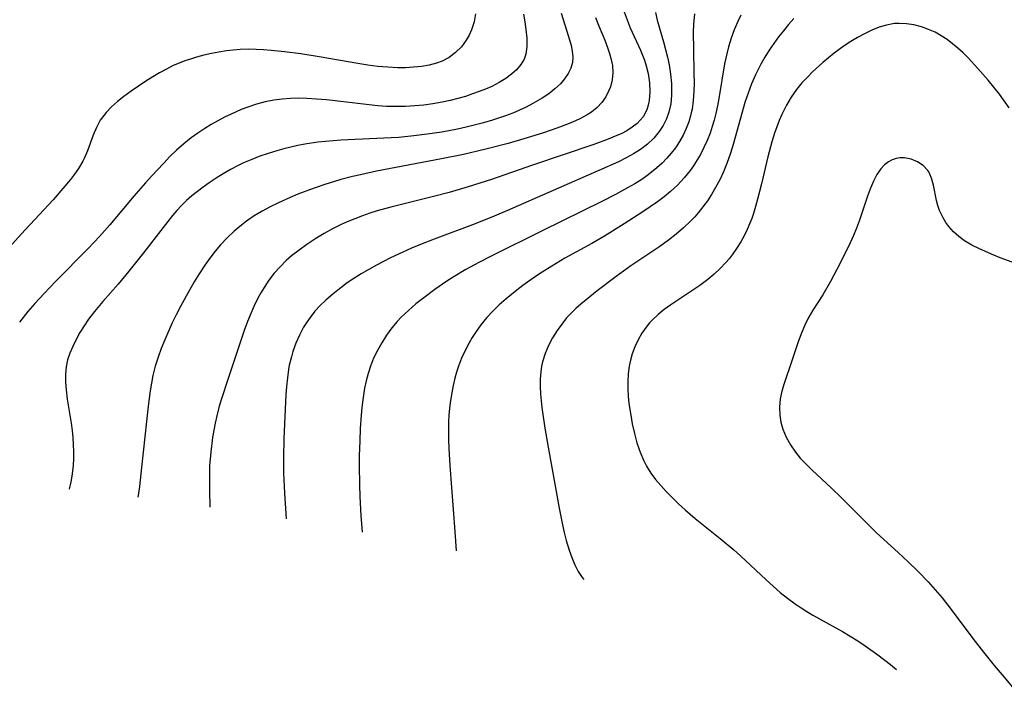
# Model space of a CAD drawing. Header units: inches. Extents: x 1073367 to 1082519, y 1569854 to 1574957.
# Tile 145 of 256: x 1076125 to 1076321, y 1572349 to 1572482. Entities that reach past the tile are written whole.
import ezdxf

# ---------------------------------------------------------------- set-up
doc = ezdxf.new("R2010")
doc.units = ezdxf.units.IN
doc.header["$MEASUREMENT"] = 0
doc.layers.add('CGG_CurvaNivelLidar_v1', color=7, linetype='Continuous', lineweight=30, true_color=0x008008)

msp = doc.modelspace()

# ---------------------------------------------------------------- linework, layer by layer
at = {"layer": 'CGG_CurvaNivelLidar_v1'}
for points in [[(1076215.3152, 1572483.3852, 69.5), (1076215.0202, 1572481.779, 69.5), (1076214.5132, 1572480.236, 69.5), (1076214.0239, 1572479.1573, 69.5), (1076213.4375, 1572478.1325, 69.5), (1076212.4726, 1572476.8319, 69.5), (1076211.3394, 1572475.6809, 69.5), (1076210.0464, 1572474.7117, 69.5), (1076208.669, 1572473.9881, 69.5), (1076207.5368, 1572473.5641, 69.5), (1076206.0714, 1572473.1783, 69.5), (1076204.5444, 1572472.9148, 69.5), (1076202.9727, 1572472.7515, 69.5), (1076201.3695, 1572472.6729, 69.5), (1076199.745, 1572472.6698, 69.5), (1076197.8665, 1572472.7556, 69.5), (1076195.8797, 1572472.9376, 69.5), (1076193.8882, 1572473.1894, 69.5), (1076191.8961, 1572473.4928, 69.5), (1076184.1702, 1572474.8281, 69.5), (1076180.5459, 1572475.4087, 69.5), (1076177.3042, 1572475.8396, 69.5), (1076174.6217, 1572476.1237, 69.5), (1076173.138, 1572476.2437, 69.5), (1076171.6563, 1572476.3212, 69.5), (1076170.0635, 1572476.3427, 69.5), (1076168.4756, 1572476.2909, 69.5), (1076167.0924, 1572476.1804, 69.5), (1076165.7157, 1572476.0144, 69.5), (1076164.2196, 1572475.7769, 69.5), (1076162.7338, 1572475.4877, 69.5), (1076161.2603, 1572475.1513, 69.5), (1076159.8021, 1572474.7691, 69.5), (1076158.5624, 1572474.402, 69.5), (1076157.4824, 1572474.0429, 69.5), (1076156.3036, 1572473.5911, 69.5), (1076155.146, 1572473.0841, 69.5), (1076153.7772, 1572472.4064, 69.5), (1076152.4357, 1572471.6708, 69.5), (1076151.1182, 1572470.8905, 69.5), (1076149.7099, 1572470.0036, 69.5), (1076146.7918, 1572468.0358, 69.5), (1076145.3075, 1572466.952, 69.5), (1076144.0463, 1572465.95, 69.5), (1076142.8657, 1572464.9, 69.5), (1076141.7932, 1572463.7846, 69.5), (1076140.8627, 1572462.5822, 69.5), (1076140.631, 1572462.2235, 69.5), (1076139.8714, 1572460.7915, 69.5), (1076139.2424, 1572459.2779, 69.5), (1076138.085, 1572456.1559, 69.5), (1076137.4168, 1572454.6161, 69.5), (1076137.1471, 1572454.0835, 69.5), (1076136.3044, 1572452.659, 69.5), (1076135.5211, 1572451.5277, 69.5), (1076134.6751, 1572450.4207, 69.5), (1076133.2108, 1572448.6566, 69.5), (1076131.2261, 1572446.401, 69.5), (1076129.4045, 1572444.4025, 69.5), (1076124.9064, 1572439.5719, 69.5), (1076119.7192, 1572433.8752, 69.5)], [(1076224.8415, 1572483.3066, 70), (1076225.1099, 1572481.7835, 70), (1076225.3213, 1572480.2878, 70), (1076225.4861, 1572478.569, 70), (1076225.5014, 1572476.9262, 70), (1076225.2873, 1572475.3847, 70), (1076224.9512, 1572474.3828, 70), (1076224.319, 1572473.2836, 70), (1076223.4754, 1572472.2856, 70), (1076222.4648, 1572471.3735, 70), (1076221.3218, 1572470.5375, 70), (1076219.967, 1572469.7121, 70), (1076218.515, 1572468.9644, 70), (1076217.2881, 1572468.4171, 70), (1076216.0216, 1572467.9135, 70), (1076214.7241, 1572467.4487, 70), (1076213.2735, 1572466.9804, 70), (1076211.8002, 1572466.555, 70), (1076210.2474, 1572466.1608, 70), (1076208.6777, 1572465.8219, 70), (1076206.7837, 1572465.4963, 70), (1076204.9902, 1572465.2579, 70), (1076203.1893, 1572465.0811, 70), (1076201.3844, 1572464.9687, 70), (1076199.5778, 1572464.9288, 70), (1076197.5937, 1572464.982, 70), (1076195.8732, 1572465.1027, 70), (1076194.1538, 1572465.2715, 70), (1076188.4946, 1572465.9595, 70), (1076185.6165, 1572466.2732, 70), (1076183.673, 1572466.439, 70), (1076181.7349, 1572466.551, 70), (1076180.1151, 1572466.5893, 70), (1076178.5034, 1572466.5601, 70), (1076176.8371, 1572466.4395, 70), (1076175.1869, 1572466.2179, 70), (1076173.4323, 1572465.8608, 70), (1076171.7017, 1572465.3983, 70), (1076169.9957, 1572464.8478, 70), (1076168.6573, 1572464.3497, 70), (1076166.6473, 1572463.4667, 70), (1076165.3165, 1572462.808, 70), (1076164.0029, 1572462.1078, 70), (1076162.7087, 1572461.3677, 70), (1076161.4371, 1572460.587, 70), (1076160.0545, 1572459.6686, 70), (1076158.7086, 1572458.6968, 70), (1076157.2253, 1572457.5224, 70), (1076155.8019, 1572456.2754, 70), (1076154.4723, 1572454.9889, 70), (1076153.1807, 1572453.6567, 70), (1076150.8783, 1572451.1796, 70), (1076149.6529, 1572449.81, 70), (1076147.3265, 1572447.1396, 70), (1076142.5483, 1572441.4547, 70), (1076140.4847, 1572439.1407, 70), (1076138.2129, 1572436.7512, 70), (1076131.7181, 1572430.1429, 70), (1076129.4526, 1572427.7736, 70), (1076127.6124, 1572425.782, 70), (1076126.2176, 1572424.187, 70), (1076124.5453, 1572422.1015, 70)], [(1076232.361, 1572483.5372, 70.5), (1076233.819, 1572478.8918, 70.5), (1076234.3135, 1572477.0903, 70.5), (1076234.5366, 1572475.9372, 70.5), (1076234.6339, 1572474.8168, 70.5), (1076234.564, 1572473.7338, 70.5), (1076234.2547, 1572472.5867, 70.5), (1076233.7296, 1572471.4912, 70.5), (1076233.0252, 1572470.4484, 70.5), (1076232.1691, 1572469.4625, 70.5), (1076231.0719, 1572468.4429, 70.5), (1076229.849, 1572467.4909, 70.5), (1076228.5279, 1572466.6004, 70.5), (1076226.6936, 1572465.5288, 70.5), (1076225.3963, 1572464.8584, 70.5), (1076224.0625, 1572464.2296, 70.5), (1076222.6979, 1572463.643, 70.5), (1076221.2435, 1572463.0769, 70.5), (1076218.693, 1572462.2114, 70.5), (1076216.8743, 1572461.6798, 70.5), (1076213.4521, 1572460.82, 70.5), (1076211.7274, 1572460.4443, 70.5), (1076208.6053, 1572459.8589, 70.5), (1076205.7044, 1572459.4268, 70.5), (1076203.0205, 1572459.1067, 70.5), (1076200.0215, 1572458.8254, 70.5), (1076198.5203, 1572458.7173, 70.5), (1076188.4914, 1572458.2674, 70.5), (1076185.4315, 1572458.0155, 70.5), (1076183.9097, 1572457.8391, 70.5), (1076181.3115, 1572457.4495, 70.5), (1076179.9174, 1572457.1939, 70.5), (1076178.5326, 1572456.8992, 70.5), (1076177.1289, 1572456.552, 70.5), (1076175.7363, 1572456.1633, 70.5), (1076174.0602, 1572455.6428, 70.5), (1076172.4021, 1572455.0705, 70.5), (1076170.7662, 1572454.4431, 70.5), (1076169.1585, 1572453.7524, 70.5), (1076168.0488, 1572453.2223, 70.5), (1076166.5593, 1572452.4382, 70.5), (1076165.1004, 1572451.5975, 70.5), (1076163.6701, 1572450.7086, 70.5), (1076162.2688, 1572449.7765, 70.5), (1076161.1006, 1572448.9489, 70.5), (1076159.9608, 1572448.0859, 70.5), (1076158.8564, 1572447.1805, 70.5), (1076157.8072, 1572446.2387, 70.5), (1076156.7992, 1572445.2515, 70.5), (1076155.8892, 1572444.2856, 70.5), (1076155.013, 1572443.2862, 70.5), (1076153.1249, 1572440.9256, 70.5), (1076149.2116, 1572435.832, 70.5), (1076146.3096, 1572432.1898, 70.5), (1076144.1908, 1572429.6329, 70.5), (1076141.1681, 1572426.1776, 70.5), (1076139.472, 1572424.1818, 70.5), (1076138.311, 1572422.6663, 70.5), (1076137.4108, 1572421.3477, 70.5), (1076136.5806, 1572419.998, 70.5), (1076135.8221, 1572418.6243, 70.5), (1076135.1418, 1572417.232, 70.5), (1076134.5885, 1572415.9143, 70.5), (1076134.1412, 1572414.5781, 70.5), (1076133.8326, 1572413.2165, 70.5), (1076133.6818, 1572411.7005, 70.5), (1076133.6899, 1572410.1536, 70.5), (1076133.8138, 1572408.5827, 70.5), (1076134.0543, 1572406.7427, 70.5), (1076134.8156, 1572402.0091, 70.5), (1076135.0143, 1572400.545, 70.5), (1076135.1631, 1572399.1317, 70.5), (1076135.2666, 1572397.7164, 70.5), (1076135.3221, 1572396.3022, 70.5), (1076135.3239, 1572394.94, 70.5), (1076135.2598, 1572393.5837, 70.5), (1076135.0694, 1572391.9064, 70.5), (1076134.7708, 1572390.2419, 70.5), (1076134.4629, 1572388.9118, 70.5), (1076134.4477, 1572388.8572, 70.5)], [(1076239.195, 1572482.6583, 71), (1076239.7791, 1572481.1453, 71), (1076240.9969, 1572478.1724, 71), (1076241.563, 1572476.7075, 71), (1076241.9738, 1572475.5048, 71), (1076242.3032, 1572474.3085, 71), (1076242.5195, 1572473.1164, 71), (1076242.5927, 1572471.6767, 71), (1076242.4616, 1572470.2615, 71), (1076242.1305, 1572468.8933, 71), (1076241.8493, 1572468.1376, 71), (1076241.2256, 1572466.9011, 71), (1076240.4349, 1572465.7578, 71), (1076239.4795, 1572464.7327, 71), (1076238.34, 1572463.8295, 71), (1076237.4769, 1572463.2776, 71), (1076236.0787, 1572462.5264, 71), (1076234.5928, 1572461.8505, 71), (1076233.0439, 1572461.2282, 71), (1076231.451, 1572460.6424, 71), (1076228.8168, 1572459.7437, 71), (1076225.5655, 1572458.7147, 71), (1076221.8096, 1572457.6171, 71), (1076217.323, 1572456.4435, 71), (1076212.9099, 1572455.4421, 71), (1076208.5335, 1572454.5515, 71), (1076195.6136, 1572452.0703, 71), (1076192.3948, 1572451.4019, 71), (1076190.7944, 1572451.0352, 71), (1076188.5167, 1572450.4492, 71), (1076187.0022, 1572450.0102, 71), (1076185.4981, 1572449.5372, 71), (1076183.1646, 1572448.7358, 71), (1076179.9689, 1572447.5031, 71), (1076178.3913, 1572446.8415, 71), (1076176.1145, 1572445.8182, 71), (1076174.462, 1572445.0041, 71), (1076172.8455, 1572444.1323, 71), (1076171.275, 1572443.1915, 71), (1076169.7222, 1572442.1376, 71), (1076168.7263, 1572441.3805, 71), (1076167.2733, 1572440.1521, 71), (1076165.8911, 1572438.8414, 71), (1076164.5807, 1572437.4552, 71), (1076163.4796, 1572436.1617, 71), (1076162.4342, 1572434.8179, 71), (1076161.4417, 1572433.4302, 71), (1076160.3085, 1572431.7018, 71), (1076159.3145, 1572430.0776, 71), (1076158.3556, 1572428.4288, 71), (1076156.6545, 1572425.3208, 71), (1076155.7333, 1572423.5293, 71), (1076154.9605, 1572421.9327, 71), (1076153.4596, 1572418.5593, 71), (1076152.7599, 1572416.8384, 71), (1076152.1182, 1572415.1025, 71), (1076151.5595, 1572413.3439, 71), (1076151.0848, 1572411.4507, 71), (1076150.7951, 1572409.9522, 71), (1076150.5582, 1572408.4401, 71), (1076150.1727, 1572405.3887, 71), (1076148.8559, 1572393.1757, 71), (1076148.4088, 1572389.3872, 71), (1076148.1557, 1572387.6088, 71), (1076148.0943, 1572387.2444, 71)], [(1076244.8829, 1572483.7681, 71.5), (1076245.4367, 1572482.1916, 71.5), (1076246.0819, 1572480.6383, 71.5), (1076248.1139, 1572476.1728, 71.5), (1076248.8832, 1572474.1982, 71.5), (1076249.2374, 1572473.0676, 71.5), (1076249.6099, 1572471.5249, 71.5), (1076249.8908, 1572469.7, 71.5), (1076249.9847, 1572467.9095, 71.5), (1076249.8607, 1572466.186, 71.5), (1076249.6629, 1572465.2057, 71.5), (1076249.3564, 1572464.2734, 71.5), (1076248.6309, 1572462.9289, 71.5), (1076248.0812, 1572462.2278, 71.5), (1076247.4457, 1572461.5869, 71.5), (1076246.4789, 1572460.8253, 71.5), (1076245.4014, 1572460.1522, 71.5), (1076244.2378, 1572459.5477, 71.5), (1076243.0971, 1572459.0322, 71.5), (1076241.7166, 1572458.4715, 71.5), (1076238.8406, 1572457.4261, 71.5), (1076226.6364, 1572453.2985, 71.5), (1076218.4993, 1572450.4744, 71.5), (1076213.8247, 1572448.9665, 71.5), (1076210.0524, 1572447.862, 71.5), (1076206.9377, 1572447.0335, 71.5), (1076198.4526, 1572444.9435, 71.5), (1076195.7528, 1572444.1921, 71.5), (1076194.2714, 1572443.7324, 71.5), (1076192.8048, 1572443.2343, 71.5), (1076191.2619, 1572442.6533, 71.5), (1076189.7428, 1572442.0175, 71.5), (1076188.5439, 1572441.4655, 71.5), (1076186.8444, 1572440.6041, 71.5), (1076185.1798, 1572439.6784, 71.5), (1076183.5492, 1572438.6978, 71.5), (1076181.7575, 1572437.5322, 71.5), (1076180.1903, 1572436.4201, 71.5), (1076178.6849, 1572435.2401, 71.5), (1076177.6419, 1572434.331, 71.5), (1076176.3954, 1572433.104, 71.5), (1076175.2492, 1572431.8018, 71.5), (1076174.1916, 1572430.4251, 71.5), (1076173.2224, 1572428.981, 71.5), (1076172.5874, 1572427.9142, 71.5), (1076171.9924, 1572426.8207, 71.5), (1076171.1757, 1572425.1658, 71.5), (1076170.4304, 1572423.4702, 71.5), (1076169.9276, 1572422.1992, 71.5), (1076169.2846, 1572420.4295, 71.5), (1076165.8475, 1572410.2906, 71.5), (1076164.8512, 1572407.2385, 71.5), (1076164.2958, 1572405.3442, 71.5), (1076163.8057, 1572403.4352, 71.5), (1076163.4932, 1572402.0081, 71.5), (1076163.2207, 1572400.5729, 71.5), (1076162.983, 1572399.1316, 71.5), (1076162.6054, 1572396.2103, 71.5), (1076162.3933, 1572393.4981, 71.5), (1076162.3324, 1572391.658, 71.5), (1076162.3382, 1572388.5712, 71.5), (1076162.4247, 1572385.2991, 71.5)], [(1076251.0804, 1572483.6867, 72), (1076251.4311, 1572482.1067, 72), (1076251.865, 1572480.5345, 72), (1076252.6954, 1572477.7976, 72), (1076253.1186, 1572476.2963, 72), (1076253.4959, 1572474.784, 72), (1076253.8139, 1572473.2639, 72), (1076254.1016, 1572471.4111, 72), (1076254.2715, 1572469.5649, 72), (1076254.3121, 1572468.3717, 72), (1076254.291, 1572467.192, 72), (1076254.1301, 1572465.4921, 72), (1076253.7795, 1572463.8526, 72), (1076253.2885, 1572462.4877, 72), (1076252.6368, 1572461.1913, 72), (1076251.8396, 1572459.9711, 72), (1076250.7484, 1572458.6643, 72), (1076249.503, 1572457.4739, 72), (1076248.1231, 1572456.4066, 72), (1076246.7464, 1572455.5364, 72), (1076245.2637, 1572454.731, 72), (1076243.7259, 1572453.9803, 72), (1076239.8036, 1572452.2241, 72), (1076221.6563, 1572444.2652, 72), (1076219.0268, 1572443.1411, 72), (1076215.1887, 1572441.6354, 72), (1076207.0674, 1572438.6061, 72), (1076204.3274, 1572437.5147, 72), (1076202.5631, 1572436.7626, 72), (1076200.8119, 1572435.9799, 72), (1076198.4019, 1572434.8486, 72), (1076195.5969, 1572433.4191, 72), (1076194.0705, 1572432.5724, 72), (1076192.5692, 1572431.6869, 72), (1076191.0969, 1572430.7607, 72), (1076189.7688, 1572429.8662, 72), (1076188.475, 1572428.9313, 72), (1076186.945, 1572427.7259, 72), (1076185.4877, 1572426.4511, 72), (1076184.3783, 1572425.3686, 72), (1076183.3378, 1572424.2314, 72), (1076182.3805, 1572423.0329, 72), (1076181.7063, 1572422.0593, 72), (1076181.0879, 1572421.049, 72), (1076180.2737, 1572419.5078, 72), (1076179.5668, 1572417.91, 72), (1076178.9694, 1572416.2636, 72), (1076178.6478, 1572415.1859, 72), (1076178.245, 1572413.4929, 72), (1076178.0854, 1572412.6314, 72), (1076177.8521, 1572410.9763, 72), (1076177.6889, 1572409.3036, 72), (1076177.5722, 1572407.6186, 72), (1076177.1668, 1572398.9426, 72), (1076177.0731, 1572395.0908, 72), (1076177.1123, 1572392.0231, 72), (1076177.3073, 1572388.0961, 72), (1076177.6187, 1572382.9473, 72)], [(1076258.8792, 1572483.3917, 72.5), (1076258.6876, 1572481.3485, 72.5), (1076258.6206, 1572479.6796, 72.5), (1076258.6309, 1572476.3086, 72.5), (1076258.7513, 1572471.5013, 72.5), (1076258.765, 1572469.707, 72.5), (1076258.7266, 1572467.9271, 72.5), (1076258.6074, 1572466.1693, 72.5), (1076258.3726, 1572464.4432, 72.5), (1076258.2163, 1572463.6706, 72.5), (1076258.0756, 1572463.0954, 72.5), (1076257.7177, 1572461.9108, 72.5), (1076257.1979, 1572460.5561, 72.5), (1076256.5801, 1572459.2428, 72.5), (1076255.8697, 1572457.9758, 72.5), (1076255.067, 1572456.7625, 72.5), (1076254.2477, 1572455.7011, 72.5), (1076253.36, 1572454.6878, 72.5), (1076252.4144, 1572453.719, 72.5), (1076251.3967, 1572452.7752, 72.5), (1076250.3279, 1572451.8806, 72.5), (1076249.3687, 1572451.1546, 72.5), (1076248.3757, 1572450.4667, 72.5), (1076246.9883, 1572449.5921, 72.5), (1076245.561, 1572448.7656, 72.5), (1076243.1748, 1572447.4809, 72.5), (1076240.4473, 1572446.0939, 72.5), (1076228.524, 1572440.2369, 72.5), (1076218.3947, 1572435.212, 72.5), (1076215.9488, 1572433.9675, 72.5), (1076213.35, 1572432.5387, 72.5), (1076210.8478, 1572431.0195, 72.5), (1076209.5889, 1572430.2019, 72.5), (1076207.21, 1572428.5706, 72.5), (1076204.984, 1572426.9361, 72.5), (1076203.4302, 1572425.7082, 72.5), (1076201.9366, 1572424.4236, 72.5), (1076200.527, 1572423.0625, 72.5), (1076199.7339, 1572422.202, 72.5), (1076198.6722, 1572420.9238, 72.5), (1076197.6118, 1572419.4851, 72.5), (1076196.6376, 1572417.9895, 72.5), (1076195.7573, 1572416.4402, 72.5), (1076195.0104, 1572414.8977, 72.5), (1076194.3749, 1572413.3066, 72.5), (1076193.9176, 1572411.8723, 72.5), (1076193.5414, 1572410.408, 72.5), (1076193.2323, 1572408.9203, 72.5), (1076192.863, 1572406.6075, 72.5), (1076192.6782, 1572405.0981, 72.5), (1076192.5305, 1572403.58, 72.5), (1076192.3494, 1572400.9133, 72.5), (1076192.2434, 1572398.4963, 72.5), (1076192.1714, 1572395.4865, 72.5), (1076192.1587, 1572393.5556, 72.5), (1076192.2021, 1572389.7108, 72.5), (1076192.2708, 1572387.4064, 72.5), (1076192.4742, 1572383.5252, 72.5), (1076192.5912, 1572382.0422, 72.5), (1076192.7657, 1572380.3043, 72.5)], [(1076268.112, 1572483.1402, 73), (1076267.4911, 1572481.8865, 73), (1076266.7811, 1572480.2405, 73), (1076266.1583, 1572478.5533, 73), (1076265.6254, 1572476.8294, 73), (1076265.1996, 1572475.1383, 73), (1076264.8425, 1572473.4239, 73), (1076263.6953, 1572466.5514, 73), (1076263.4219, 1572465.0645, 73), (1076263.1072, 1572463.5904, 73), (1076262.772, 1572462.2679, 73), (1076262.3862, 1572460.963, 73), (1076261.9477, 1572459.6785, 73), (1076261.3753, 1572458.23, 73), (1076260.7351, 1572456.814, 73), (1076260.0309, 1572455.433, 73), (1076259.0817, 1572453.8022, 73), (1076258.6615, 1572453.1571, 73), (1076258.001, 1572452.2289, 73), (1076256.7974, 1572450.7446, 73), (1076255.4876, 1572449.3464, 73), (1076254.081, 1572448.0362, 73), (1076252.8284, 1572447.0049, 73), (1076251.5258, 1572446.0239, 73), (1076248.6, 1572444.0067, 73), (1076244.875, 1572441.599, 73), (1076240.9263, 1572439.1803, 73), (1076238.4282, 1572437.7402, 73), (1076233.0892, 1572434.7701, 73), (1076230.4505, 1572433.2318, 73), (1076228.5229, 1572432.0134, 73), (1076227.2365, 1572431.1513, 73), (1076224.7188, 1572429.3552, 73), (1076223.4891, 1572428.4236, 73), (1076221.3859, 1572426.728, 73), (1076220.0244, 1572425.5358, 73), (1076218.7237, 1572424.2915, 73), (1076217.5302, 1572423.009, 73), (1076216.3656, 1572421.559, 73), (1076215.2993, 1572420.034, 73), (1076214.6555, 1572419.0126, 73), (1076214.0474, 1572417.969, 73), (1076213.2512, 1572416.4622, 73), (1076212.5348, 1572414.9171, 73), (1076211.9125, 1572413.3328, 73), (1076211.527, 1572412.1539, 73), (1076211.1922, 1572410.9566, 73), (1076210.8427, 1572409.4798, 73), (1076210.5503, 1572407.9859, 73), (1076210.3123, 1572406.4786, 73), (1076210.1292, 1572404.9604, 73), (1076210.012, 1572403.5541, 73), (1076209.9472, 1572402.2242, 73), (1076209.9154, 1572400.4721, 73), (1076209.9308, 1572398.7148, 73), (1076209.9835, 1572396.9543, 73), (1076210.1681, 1572393.5357, 73), (1076211.1779, 1572380.4226, 73), (1076211.4206, 1572376.6277, 73)], [(1076278.6436, 1572482.4371, 73.5), (1076277.5795, 1572481.2554, 73.5), (1076276.555, 1572480.0417, 73.5), (1076275.5713, 1572478.7975, 73.5), (1076274.6324, 1572477.5222, 73.5), (1076273.7152, 1572476.1715, 73.5), (1076272.8522, 1572474.7877, 73.5), (1076272.0463, 1572473.3712, 73.5), (1076271.5081, 1572472.3381, 73.5), (1076271.0023, 1572471.2886, 73.5), (1076270.2208, 1572469.4819, 73.5), (1076269.5197, 1572467.6394, 73.5), (1076268.8905, 1572465.768, 73.5), (1076268.3223, 1572463.8609, 73.5), (1076266.5663, 1572457.4343, 73.5), (1076266.0159, 1572455.6566, 73.5), (1076265.2829, 1572453.6058, 73.5), (1076264.6161, 1572451.9747, 73.5), (1076263.8818, 1572450.3788, 73.5), (1076263.072, 1572448.8257, 73.5), (1076262.2542, 1572447.4463, 73.5), (1076261.4267, 1572446.1947, 73.5), (1076260.5438, 1572444.9821, 73.5), (1076259.6071, 1572443.8112, 73.5), (1076258.929, 1572443.031, 73.5), (1076258.0856, 1572442.1366, 73.5), (1076256.7002, 1572440.8133, 73.5), (1076255.2394, 1572439.5616, 73.5), (1076253.7152, 1572438.3745, 73.5), (1076251.9635, 1572437.124, 73.5), (1076246.2063, 1572433.2553, 73.5), (1076243.248, 1572431.1615, 73.5), (1076239.4701, 1572428.3047, 73.5), (1076237.2751, 1572426.5325, 73.5), (1076236.2422, 1572425.6519, 73.5), (1076235.2595, 1572424.7685, 73.5), (1076234.316, 1572423.8565, 73.5), (1076233.4244, 1572422.9057, 73.5), (1076232.4347, 1572421.7001, 73.5), (1076231.5326, 1572420.4354, 73.5), (1076230.6136, 1572418.9451, 73.5), (1076229.8099, 1572417.4012, 73.5), (1076229.1386, 1572415.8083, 73.5), (1076228.6245, 1572414.1635, 73.5), (1076228.4357, 1572413.32, 73.5), (1076228.2663, 1572412.2037, 73.5), (1076228.1634, 1572410.7486, 73.5), (1076228.1635, 1572409.2732, 73.5), (1076228.2419, 1572407.7822, 73.5), (1076228.512, 1572405.1282, 73.5), (1076229.1094, 1572401.0235, 73.5), (1076229.7492, 1572397.2405, 73.5), (1076231.925, 1572385.0957, 73.5), (1076232.5764, 1572381.7941, 73.5), (1076232.9294, 1572380.2223, 73.5), (1076233.3208, 1572378.6707, 73.5), (1076233.896, 1572376.7389, 73.5), (1076234.4363, 1572375.2387, 73.5), (1076235.0649, 1572373.7901, 73.5), (1076235.7353, 1572372.5169, 73.5), (1076236.4999, 1572371.3081, 73.5), (1076236.8225, 1572370.8797, 73.5)], [(1076321.4999, 1572464.7117, 74), (1076319.5118, 1572467.4031, 74), (1076317.2725, 1572470.1728, 74), (1076315.2253, 1572472.551, 74), (1076313.2844, 1572474.6417, 74), (1076312.2971, 1572475.6155, 74), (1076311.2824, 1572476.5472, 74), (1076310.2145, 1572477.4453, 74), (1076309.1114, 1572478.2784, 74), (1076307.9688, 1572479.0317, 74), (1076306.7252, 1572479.7202, 74), (1076305.4413, 1572480.3017, 74), (1076303.9947, 1572480.8135, 74), (1076302.523, 1572481.1896, 74), (1076301.0384, 1572481.4204, 74), (1076299.5527, 1572481.4864, 74), (1076298.6707, 1572481.4354, 74), (1076297.0818, 1572481.1557, 74), (1076295.5978, 1572480.708, 74), (1076294.1285, 1572480.123, 74), (1076292.6741, 1572479.4313, 74), (1076291.304, 1572478.6931, 74), (1076289.9534, 1572477.8881, 74), (1076288.6286, 1572477.0205, 74), (1076286.67, 1572475.588, 74), (1076285.5063, 1572474.6619, 74), (1076284.3697, 1572473.7018, 74), (1076282.3624, 1572471.8504, 74), (1076281.4034, 1572470.8871, 74), (1076280.2477, 1572469.6369, 74), (1076279.1703, 1572468.3295, 74), (1076278.1042, 1572466.8121, 74), (1076277.1572, 1572465.2148, 74), (1076276.2501, 1572463.3843, 74), (1076275.7274, 1572462.1575, 74), (1076275.249, 1572460.9078, 74), (1076274.8076, 1572459.6401, 74), (1076274.2676, 1572457.9293, 74), (1076273.4537, 1572454.9845, 74), (1076272.1993, 1572449.5776, 74), (1076271.4179, 1572446.5007, 74), (1076271.0161, 1572445.0751, 74), (1076270.5764, 1572443.6671, 74), (1076270.2358, 1572442.6948, 74), (1076269.8645, 1572441.7365, 74), (1076269.321, 1572440.4877, 74), (1076268.7231, 1572439.2676, 74), (1076268.0736, 1572438.0781, 74), (1076267.2454, 1572436.7268, 74), (1076266.3359, 1572435.4326, 74), (1076265.7312, 1572434.6702, 74), (1076265.0943, 1572433.9325, 74), (1076263.9602, 1572432.7441, 74), (1076262.7549, 1572431.6188, 74), (1076261.4843, 1572430.5586, 74), (1076259.9159, 1572429.3937, 74), (1076254.1449, 1572425.5067, 74), (1076252.8405, 1572424.5644, 74), (1076251.6001, 1572423.5704, 74), (1076250.4526, 1572422.4988, 74), (1076249.9293, 1572421.9326, 74), (1076249.248, 1572421.0983, 74), (1076248.3936, 1572419.8538, 74), (1076247.6497, 1572418.5377, 74), (1076247.0103, 1572417.1642, 74), (1076246.4759, 1572415.7439, 74), (1076246.1174, 1572414.5339, 74), (1076245.8468, 1572413.2992, 74), (1076245.6465, 1572411.7663, 74), (1076245.5706, 1572410.2087, 74), (1076245.5919, 1572408.7839, 74), (1076245.6819, 1572407.3505, 74), (1076245.8272, 1572405.9125, 74), (1076246.1668, 1572403.546, 74), (1076246.4819, 1572401.8692, 74), (1076246.9099, 1572399.9563, 74), (1076247.4171, 1572398.0748, 74), (1076248.0269, 1572396.2414, 74), (1076248.7739, 1572394.477, 74), (1076249.3355, 1572393.4115, 74), (1076250.1828, 1572392.0758, 74), (1076251.1326, 1572390.7979, 74), (1076252.1616, 1572389.5661, 74), (1076253.2518, 1572388.3714, 74), (1076254.4535, 1572387.1441, 74), (1076255.6969, 1572385.9464, 74), (1076256.9746, 1572384.7764, 74), (1076258.9957, 1572383.0332, 74), (1076263.9623, 1572379.0367, 74), (1076266.6723, 1572376.7917, 74), (1076267.9893, 1572375.6329, 74), (1076273.0874, 1572370.8228, 74), (1076274.5, 1572369.5474, 74), (1076275.9144, 1572368.3354, 74), (1076277.3644, 1572367.1708, 74), (1076278.857, 1572366.0657, 74), (1076280.0523, 1572365.2556, 74), (1076281.2306, 1572364.5162, 74), (1076282.4302, 1572363.8094, 74), (1076288.2989, 1572360.5522, 74), (1076289.8255, 1572359.6428, 74), (1076291.3311, 1572358.6973, 74), (1076292.8135, 1572357.7147, 74), (1076295.3638, 1572355.8963, 74), (1076297.857, 1572353.9935, 74), (1076299.0656, 1572353.0294, 74)], [(1076324.4752, 1572433.1301, 74.5), (1076319.6459, 1572434.8971, 74.5), (1076318.3895, 1572435.3952, 74.5), (1076315.5443, 1572436.6304, 74.5), (1076314.0341, 1572437.383, 74.5), (1076312.6129, 1572438.2297, 74.5), (1076311.4687, 1572439.0806, 74.5), (1076310.4242, 1572440.0303, 74.5), (1076309.4881, 1572441.0675, 74.5), (1076308.8568, 1572441.9114, 74.5), (1076308.3067, 1572442.8014, 74.5), (1076307.6196, 1572444.2899, 74.5), (1076307.2883, 1572445.2655, 74.5), (1076307.0207, 1572446.2542, 74.5), (1076306.382, 1572449.3026, 74.5), (1076306.0045, 1572450.7037, 74.5), (1076305.4556, 1572451.9448, 74.5), (1076305.2871, 1572452.2103, 74.5), (1076304.377, 1572453.2021, 74.5), (1076303.2449, 1572453.9494, 74.5), (1076301.9742, 1572454.4615, 74.5), (1076300.6396, 1572454.7265, 74.5), (1076299.81, 1572454.7503, 74.5), (1076298.9944, 1572454.6417, 74.5), (1076298.2039, 1572454.3795, 74.5), (1076297.4523, 1572453.9699, 74.5), (1076296.6617, 1572453.3416, 74.5), (1076295.9463, 1572452.561, 74.5), (1076295.1695, 1572451.4155, 74.5), (1076294.4906, 1572450.1174, 74.5), (1076293.8821, 1572448.7082, 74.5), (1076293.286, 1572447.124, 74.5), (1076291.6645, 1572442.3772, 74.5), (1076291.0675, 1572440.7632, 74.5), (1076290.4661, 1572439.3059, 74.5), (1076289.8194, 1572437.864, 74.5), (1076287.8458, 1572433.8129, 74.5), (1076285.9029, 1572430.1434, 74.5), (1076284.3671, 1572427.5265, 74.5), (1076282.4088, 1572424.456, 74.5), (1076281.5012, 1572422.8971, 74.5), (1076280.7936, 1572421.4655, 74.5), (1076280.0744, 1572419.7288, 74.5), (1076279.4359, 1572417.9536, 74.5), (1076278.2388, 1572414.3684, 74.5), (1076276.6862, 1572409.8825, 74.5), (1076276.2459, 1572408.3514, 74.5), (1076275.9235, 1572406.8173, 74.5), (1076275.7614, 1572405.2009, 74.5), (1076275.8065, 1572403.5934, 74.5), (1076276.0366, 1572402.1867, 74.5), (1076276.4333, 1572400.8092, 74.5), (1076277.1072, 1572399.2053, 74.5), (1076277.965, 1572397.6626, 74.5), (1076278.9834, 1572396.1907, 74.5), (1076279.9127, 1572395.0567, 74.5), (1076280.999, 1572393.8743, 74.5), (1076282.2813, 1572392.6134, 74.5), (1076286.0319, 1572389.1555, 74.5), (1076288.1414, 1572387.1339, 74.5), (1076290.0474, 1572385.2454, 74.5), (1076292.8124, 1572382.403, 74.5), (1076295.0744, 1572380.1735, 74.5), (1076299.3811, 1572376.2666, 74.5), (1076301.3686, 1572374.4176, 74.5), (1076303.3891, 1572372.4544, 74.5), (1076305.3715, 1572370.4172, 74.5), (1076307.2386, 1572368.3191, 74.5), (1076308.1343, 1572367.2377, 74.5), (1076309.898, 1572364.9574, 74.5), (1076314.2135, 1572359.169, 74.5), (1076316.3311, 1572356.4634, 74.5), (1076318.4923, 1572353.7922, 74.5), (1076320.0465, 1572351.9213, 74.5), (1076322.1593, 1572349.4587, 74.5)]]:
    msp.add_polyline3d(points, dxfattribs=at)

doc.saveas('drawing.dxf')
